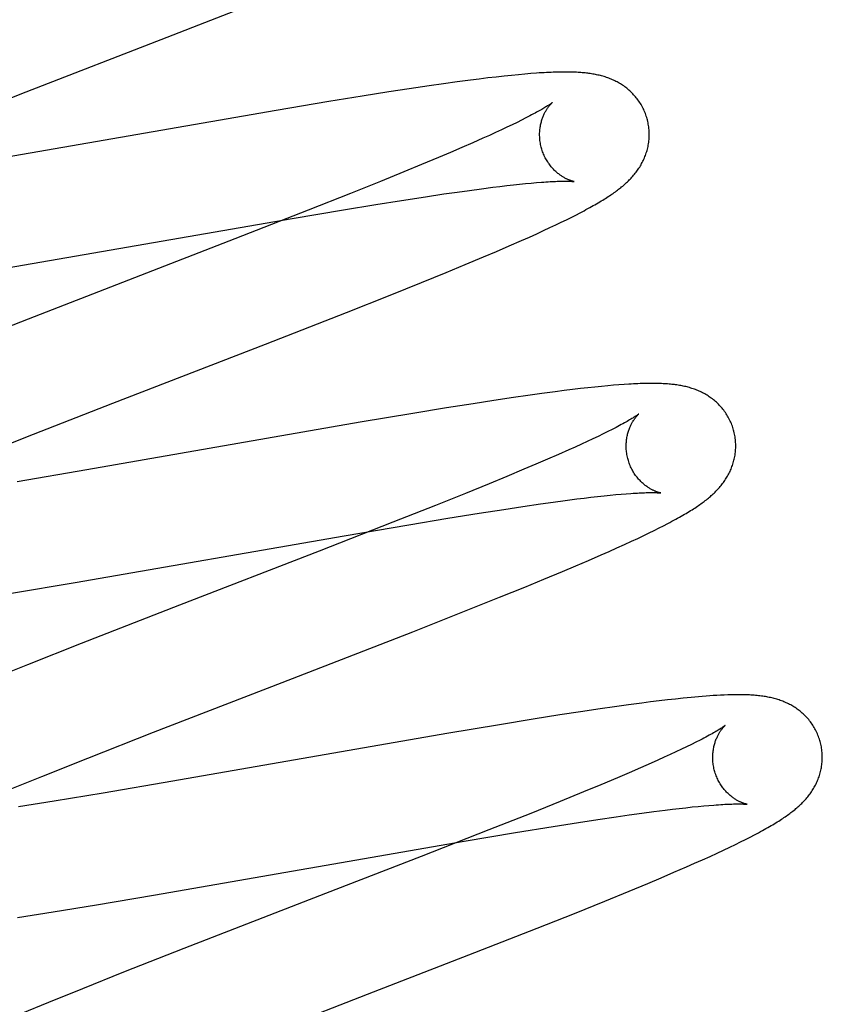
# Model space of a CAD drawing. Header units: inches. Extents: x 0 to 288, y 0 to 186.
# Tile 56 of 73: x 98.261 to 98.407, y 95.94 to 96.119. Entities that reach past the tile are written whole.
import ezdxf

# ---------------------------------------------------------------- set-up
doc = ezdxf.new("R2010")
doc.units = ezdxf.units.IN
doc.header["$LTSCALE"] = 15.847458
doc.header["$MEASUREMENT"] = 0
doc.linetypes.add('HIDDEN', pattern=[0.2, 0.1, -0.1])
doc.layers.add('DEFAULT_2', color=8, linetype='HIDDEN')

msp = doc.modelspace()

# ---------------------------------------------------------------- linework, layer by layer
at = {"layer": 'DEFAULT_2', "color": 8, "linetype": 'HIDDEN'}
for p, q in [((98.2878, 96.11627), (98.30377, 96.12249)), ((98.26211, 96.10633), (98.2878, 96.11627)), ((98.34629, 96.10884), (98.34474, 96.10865)), ((98.34781, 96.10901), (98.34629, 96.10884)), ((98.34928, 96.10918), (98.34781, 96.10901)), ((98.35065, 96.10932), (98.34928, 96.10918)), ((98.35191, 96.10944), (98.35065, 96.10932)), ((98.35308, 96.10955), (98.35191, 96.10944)), ((98.35416, 96.10964), (98.35308, 96.10955)), ((98.33559, 96.1074), (98.33199, 96.10686)), ((98.3382, 96.10777), (98.33559, 96.1074)), ((98.34073, 96.10812), (98.3382, 96.10777)), ((98.34317, 96.10845), (98.34073, 96.10812)), ((98.34474, 96.10865), (98.34317, 96.10845)), ((98.24767, 96.1007), (98.26211, 96.10633)), ((98.32337, 96.10552), (98.31728, 96.10452)), ((98.32824, 96.10629), (98.32337, 96.10552)), ((98.33199, 96.10686), (98.32824, 96.10629)), ((98.31728, 96.10452), (98.30767, 96.10291)), ((98.30767, 96.10291), (98.25654, 96.09402)), ((98.35326, 96.10155), (98.35248, 96.10116)), ((98.3498, 96.09985), (98.34879, 96.09938)), ((98.35075, 96.10031), (98.3498, 96.09985)), ((98.35164, 96.10074), (98.35075, 96.10031)), ((98.35248, 96.10116), (98.35164, 96.10074)), ((98.3466, 96.09837), (98.34542, 96.09784)), ((98.34772, 96.09889), (98.3466, 96.09837)), ((98.34879, 96.09938), (98.34772, 96.09889)), ((98.34158, 96.09616), (98.3395, 96.09526)), ((98.34356, 96.09702), (98.34158, 96.09616)), ((98.34542, 96.09784), (98.34356, 96.09702)), ((98.3395, 96.09526), (98.33731, 96.09433)), ((98.33423, 96.09305), (98.33098, 96.09171)), ((98.33731, 96.09433), (98.33423, 96.09305)), ((98.33098, 96.09171), (98.3267, 96.08996)), ((98.3267, 96.08996), (98.32126, 96.08778)), ((98.34722, 96.0889), (98.34852, 96.08906)), ((98.34852, 96.08906), (98.34978, 96.0892)), ((98.34978, 96.0892), (98.35097, 96.08934)), ((98.35097, 96.08934), (98.35211, 96.08946)), ((98.35211, 96.08946), (98.35319, 96.08957)), ((98.35319, 96.08957), (98.35422, 96.08967)), ((98.35422, 96.08967), (98.35519, 96.08975)), ((98.32126, 96.08778), (98.31355, 96.08473)), ((98.33055, 96.0865), (98.33497, 96.08718)), ((98.33497, 96.08718), (98.33831, 96.08768)), ((98.33831, 96.08768), (98.3407, 96.08803)), ((98.3407, 96.08803), (98.34299, 96.08834)), ((98.34299, 96.08834), (98.34516, 96.08863)), ((98.34516, 96.08863), (98.34722, 96.0889)), ((98.31999, 96.0848), (98.32589, 96.08576)), ((98.32589, 96.08576), (98.33055, 96.0865)), ((98.31355, 96.08473), (98.30013, 96.07948)), ((98.31063, 96.08322), (98.31999, 96.0848)), ((98.36152, 96.08342), (98.36235, 96.08384)), ((98.36235, 96.08384), (98.36313, 96.08424)), ((98.36313, 96.08424), (98.36387, 96.08463)), ((98.24925, 96.07258), (98.31063, 96.08322)), ((98.35765, 96.08155), (98.35872, 96.08206)), ((98.35872, 96.08206), (98.35972, 96.08254)), ((98.35972, 96.08254), (98.36065, 96.08299)), ((98.36065, 96.08299), (98.36152, 96.08342)), ((98.35389, 96.07983), (98.35525, 96.08044)), ((98.35525, 96.08044), (98.3565, 96.08102)), ((98.3565, 96.08102), (98.35765, 96.08155)), ((98.30013, 96.07948), (98.26242, 96.06487)), ((98.34791, 96.07721), (98.35021, 96.0782)), ((98.35021, 96.0782), (98.35244, 96.07918)), ((98.35244, 96.07918), (98.35389, 96.07983)), ((98.34551, 96.07619), (98.34791, 96.07721)), ((98.33873, 96.07337), (98.34219, 96.0748)), ((98.34219, 96.0748), (98.34551, 96.07619)), ((98.3342, 96.07153), (98.33873, 96.07337)), ((98.32852, 96.06925), (98.3342, 96.07153)), ((98.32055, 96.06609), (98.32852, 96.06925)), ((98.30574, 96.06031), (98.32055, 96.06609)), ((98.26242, 96.06487), (98.25028, 96.0601)), ((98.27787, 96.04953), (98.30574, 96.06031)), ((98.35615, 96.05128), (98.35362, 96.05093)), ((98.35862, 96.05161), (98.35615, 96.05128)), ((98.36022, 96.05182), (98.35862, 96.05161)), ((98.36176, 96.05201), (98.36022, 96.05182)), ((98.36321, 96.05218), (98.36176, 96.05201)), ((98.36458, 96.05233), (98.36321, 96.05218)), ((98.36586, 96.05247), (98.36458, 96.05233)), ((98.36706, 96.05259), (98.36586, 96.05247)), ((98.36818, 96.0527), (98.36706, 96.05259)), ((98.36923, 96.05279), (98.36818, 96.0527)), ((98.37023, 96.05287), (98.36923, 96.05279)), ((98.37116, 96.05293), (98.37023, 96.05287)), ((98.26344, 96.0439), (98.27787, 96.04953)), ((98.34739, 96.05001), (98.34363, 96.04943)), ((98.351, 96.05055), (98.34739, 96.05001)), ((98.35362, 96.05093), (98.351, 96.05055)), ((98.33265, 96.04766), (98.32304, 96.04605)), ((98.33876, 96.04866), (98.33265, 96.04766)), ((98.34363, 96.04943), (98.33876, 96.04866)), ((98.32304, 96.04605), (98.27314, 96.03736)), ((98.36819, 96.04433), (98.36734, 96.04391)), ((98.36897, 96.04472), (98.36819, 96.04433)), ((98.25376, 96.04007), (98.26344, 96.0439)), ((98.36446, 96.04253), (98.36338, 96.04204)), ((98.36548, 96.04301), (98.36446, 96.04253)), ((98.36644, 96.04347), (98.36548, 96.04301)), ((98.36734, 96.04391), (98.36644, 96.04347)), ((98.36107, 96.04099), (98.35919, 96.04016)), ((98.36225, 96.04152), (98.36107, 96.04099)), ((98.36338, 96.04204), (98.36225, 96.04152)), ((98.3572, 96.03929), (98.3551, 96.03839)), ((98.35919, 96.04016), (98.3572, 96.03929)), ((98.27314, 96.03736), (98.26041, 96.0352)), ((98.3529, 96.03746), (98.3498, 96.03616)), ((98.3551, 96.03839), (98.3529, 96.03746)), ((98.3498, 96.03616), (98.34653, 96.03482)), ((98.34653, 96.03482), (98.34222, 96.03306)), ((98.34222, 96.03306), (98.33675, 96.03087)), ((98.35823, 96.03148), (98.36044, 96.03178)), ((98.36044, 96.03178), (98.36253, 96.03205)), ((98.36253, 96.03205), (98.36386, 96.03221)), ((98.36386, 96.03221), (98.36513, 96.03236)), ((98.36513, 96.03236), (98.36635, 96.0325)), ((98.36635, 96.0325), (98.36751, 96.03263)), ((98.36751, 96.03263), (98.36862, 96.03274)), ((98.36862, 96.03274), (98.36966, 96.03284)), ((98.36966, 96.03284), (98.37065, 96.03293)), ((98.37065, 96.03293), (98.37157, 96.03301)), ((98.33675, 96.03087), (98.329, 96.0278)), ((98.34473, 96.02946), (98.34924, 96.03016)), ((98.34924, 96.03016), (98.35267, 96.03068)), ((98.35267, 96.03068), (98.35592, 96.03115)), ((98.35592, 96.03115), (98.35823, 96.03148)), ((98.33192, 96.02736), (98.33899, 96.02854)), ((98.33899, 96.02854), (98.34473, 96.02946)), ((98.329, 96.0278), (98.31553, 96.02254)), ((98.32009, 96.02535), (98.33192, 96.02736)), ((98.37576, 96.02587), (98.37669, 96.02632)), ((98.37669, 96.02632), (98.37757, 96.02676)), ((98.37757, 96.02676), (98.37839, 96.02718)), ((98.37839, 96.02718), (98.37917, 96.02758)), ((98.271, 96.0168), (98.32009, 96.02535)), ((98.37125, 96.02375), (98.37252, 96.02433)), ((98.37252, 96.02433), (98.37368, 96.02487)), ((98.37368, 96.02487), (98.37476, 96.02538)), ((98.37476, 96.02538), (98.37576, 96.02587)), ((98.31553, 96.02254), (98.29007, 96.01269)), ((98.36844, 96.02248), (98.36988, 96.02313)), ((98.36988, 96.02313), (98.37125, 96.02375)), ((98.36237, 96.01985), (98.36471, 96.02085)), ((98.36471, 96.02085), (98.36697, 96.02184)), ((98.36697, 96.02184), (98.36844, 96.02248)), ((98.35993, 96.01882), (98.36237, 96.01985)), ((98.35304, 96.01598), (98.35655, 96.01742)), ((98.35655, 96.01742), (98.35993, 96.01882)), ((98.25939, 96.01485), (98.271, 96.0168)), ((98.34847, 96.01412), (98.35304, 96.01598)), ((98.34175, 96.01144), (98.34847, 96.01412)), ((98.29007, 96.01269), (98.27214, 96.0057)), ((98.33263, 96.00784), (98.34175, 96.01144)), ((98.27214, 96.0057), (98.2623, 96.00181)), ((98.2623, 96.00181), (98.25487, 95.99884)), ((98.38198, 95.99571), (98.38055, 95.99556)), ((98.38339, 95.99585), (98.38198, 95.99571)), ((98.36944, 95.99414), (98.36682, 95.99377)), ((98.37197, 95.99449), (98.36944, 95.99414)), ((98.37442, 95.99482), (98.37197, 95.99449)), ((98.37601, 95.99503), (98.37442, 95.99482)), ((98.37756, 95.99522), (98.37601, 95.99503)), ((98.37907, 95.99539), (98.37756, 95.99522)), ((98.38055, 95.99556), (98.37907, 95.99539)), ((98.35944, 95.99265), (98.35456, 95.99187)), ((98.3632, 95.99323), (98.35944, 95.99265)), ((98.36682, 95.99377), (98.3632, 95.99323)), ((98.34845, 95.99087), (98.33883, 95.98925)), ((98.35456, 95.99187), (98.34845, 95.99087)), ((98.27333, 95.98478), (98.28532, 95.98949)), ((98.33883, 95.98925), (98.28887, 95.98056)), ((98.38258, 95.98685), (98.38164, 95.9864)), ((98.38347, 95.98728), (98.38258, 95.98685)), ((98.38429, 95.98769), (98.38347, 95.98728)), ((98.38505, 95.98808), (98.38429, 95.98769)), ((98.37847, 95.98493), (98.37731, 95.9844)), ((98.37959, 95.98543), (98.37847, 95.98493)), ((98.38064, 95.98593), (98.37959, 95.98543)), ((98.38164, 95.9864), (98.38064, 95.98593)), ((98.26494, 95.98144), (98.27333, 95.98478)), ((98.37416, 95.98301), (98.37212, 95.98213)), ((98.37609, 95.98386), (98.37416, 95.98301)), ((98.37731, 95.9844), (98.37609, 95.98386)), ((98.25888, 95.97899), (98.26494, 95.98144)), ((98.36998, 95.98121), (98.36695, 95.97994)), ((98.37212, 95.98213), (98.36998, 95.98121)), ((98.28887, 95.98056), (98.27614, 95.9784)), ((98.36695, 95.97994), (98.36375, 95.97861)), ((98.27614, 95.9784), (98.26718, 95.97692)), ((98.36375, 95.97861), (98.35952, 95.97688)), ((98.26718, 95.97692), (98.26069, 95.97587)), ((98.35952, 95.97688), (98.35413, 95.97471)), ((98.38244, 95.97574), (98.38358, 95.97587)), ((98.38358, 95.97587), (98.38467, 95.97598)), ((98.38467, 95.97598), (98.3857, 95.97607)), ((98.3857, 95.97607), (98.38666, 95.97616)), ((98.39328, 95.97639), (98.39364, 95.97636)), ((98.35413, 95.97471), (98.34648, 95.97168)), ((98.36639, 95.97358), (98.36974, 95.97408)), ((98.36974, 95.97408), (98.37213, 95.97442)), ((98.37213, 95.97442), (98.37442, 95.97474)), ((98.37442, 95.97474), (98.3766, 95.97503)), ((98.3766, 95.97503), (98.37867, 95.9753)), ((98.37867, 95.9753), (98.37998, 95.97546)), ((98.37998, 95.97546), (98.38124, 95.97561)), ((98.38124, 95.97561), (98.38244, 95.97574)), ((98.35139, 95.97119), (98.35824, 95.9723)), ((98.35824, 95.9723), (98.36287, 95.97304)), ((98.36287, 95.97304), (98.36639, 95.97358)), ((98.34648, 95.97168), (98.33418, 95.96686)), ((98.34202, 95.96961), (98.35139, 95.97119)), ((98.39416, 95.97038), (98.39495, 95.97079)), ((98.28532, 95.95976), (98.34202, 95.96961)), ((98.39045, 95.96855), (98.39148, 95.96904)), ((98.39148, 95.96904), (98.39244, 95.96951)), ((98.39244, 95.96951), (98.39333, 95.96995)), ((98.39333, 95.96995), (98.39416, 95.97038)), ((98.38548, 95.96625), (98.38686, 95.96687)), ((98.38686, 95.96687), (98.38815, 95.96746)), ((98.38815, 95.96746), (98.38934, 95.96802)), ((98.38934, 95.96802), (98.39045, 95.96855)), ((98.38255, 95.96495), (98.38404, 95.96561)), ((98.38404, 95.96561), (98.38548, 95.96625)), ((98.37791, 95.96295), (98.38026, 95.96396)), ((98.38026, 95.96396), (98.38255, 95.96495)), ((98.37211, 95.96053), (98.37548, 95.96193)), ((98.37548, 95.96193), (98.37791, 95.96295)), ((98.27491, 95.95801), (98.28532, 95.95976)), ((98.36769, 95.95872), (98.37211, 95.96053)), ((98.26703, 95.95673), (98.27491, 95.95801)), ((98.36213, 95.95647), (98.36769, 95.95872)), ((98.26047, 95.95569), (98.26703, 95.95673)), ((98.3553, 95.95376), (98.36213, 95.95647)), ((98.34397, 95.94932), (98.3553, 95.95376)), ((98.29086, 95.95006), (98.27984, 95.94572)), ((98.27984, 95.94572), (98.27235, 95.94273)), ((98.27235, 95.94273), (98.26613, 95.94021)), ((98.26613, 95.94021), (98.2611, 95.93815))]:
    msp.add_line(p, q, dxfattribs=at)
for points in [[(98.37537, 96.1014), (98.37531, 96.10161), (98.37523, 96.10186), (98.37515, 96.1021), (98.37506, 96.10235), (98.37496, 96.10259), (98.37486, 96.10283), (98.37475, 96.10306), (98.37464, 96.1033), (98.37452, 96.10353), (98.3744, 96.10375), (98.37427, 96.10398), (98.37414, 96.10419), (98.374, 96.10441), (98.37386, 96.10462), (98.37371, 96.10483), (98.37356, 96.10503), (98.3734, 96.10523), (98.37324, 96.10542), (98.37308, 96.10561), (98.37291, 96.10579), (98.37275, 96.10597), (98.37257, 96.10615), (98.3724, 96.10632), (98.37222, 96.10648), (98.37204, 96.10664), (98.37186, 96.1068), (98.37167, 96.10695), (98.37148, 96.1071), (98.37129, 96.10724), (98.3711, 96.10738), (98.3709, 96.10751), (98.37071, 96.10764), (98.37051, 96.10776), (98.3703, 96.10789), (98.3701, 96.108), (98.36989, 96.10812), (98.36968, 96.10822), (98.36947, 96.10833), (98.36926, 96.10843), (98.36905, 96.10852), (98.36884, 96.10861), (98.36863, 96.1087), (98.36841, 96.10879), (98.36819, 96.10887), (98.36797, 96.10894), (98.36775, 96.10902), (98.36752, 96.10909), (98.3673, 96.10915), (98.36707, 96.10922), (98.36685, 96.10928), (98.36662, 96.10933), (98.36639, 96.10938), (98.36616, 96.10943), (98.36594, 96.10948), (98.3657, 96.10952), (98.36547, 96.10956), (98.36524, 96.1096), (98.36501, 96.10964), (98.36477, 96.10967), (98.36453, 96.1097), (98.36429, 96.10973), (98.36405, 96.10976), (98.3638, 96.10978), (98.36355, 96.1098), (98.3633, 96.10983), (98.36304, 96.10984), (98.36277, 96.10986), (98.3625, 96.10987), (98.36222, 96.10989), (98.36194, 96.1099), (98.36164, 96.10991), (98.36134, 96.10991), (98.36104, 96.10992), (98.36072, 96.10992), (98.36039, 96.10992), (98.36006, 96.10992), (98.35972, 96.10992), (98.35936, 96.10991), (98.359, 96.1099), (98.35862, 96.10989), (98.35824, 96.10988), (98.35784, 96.10986), (98.35743, 96.10985), (98.35701, 96.10983), (98.35657, 96.1098), (98.35612, 96.10977), (98.35566, 96.10975), (98.35518, 96.10971), (98.35416, 96.10964)], [(98.35805, 96.10434), (98.35805, 96.10433), (98.35803, 96.10432), (98.35801, 96.1043), (98.35798, 96.10428), (98.35795, 96.10425), (98.3579, 96.10422), (98.35785, 96.10418), (98.35778, 96.10413), (98.35771, 96.10408), (98.35763, 96.10402), (98.35753, 96.10396), (98.35742, 96.10389), (98.35731, 96.10381), (98.35718, 96.10373), (98.35704, 96.10364), (98.35688, 96.10355), (98.35672, 96.10345), (98.35654, 96.10334), (98.35635, 96.10323), (98.35615, 96.10311), (98.35593, 96.10299), (98.3557, 96.10286), (98.35546, 96.10272), (98.3552, 96.10258), (98.35492, 96.10242), (98.35463, 96.10227), (98.35431, 96.1021), (98.35398, 96.10192), (98.35363, 96.10174), (98.35326, 96.10155)], [(98.3561, 96.09604), (98.35605, 96.09624), (98.35599, 96.09647), (98.35594, 96.0967), (98.3559, 96.09694), (98.35586, 96.09717), (98.35583, 96.09741), (98.35581, 96.09764), (98.35579, 96.09787), (98.35578, 96.0981), (98.35577, 96.09833), (98.35577, 96.09856), (98.35577, 96.09879), (98.35578, 96.09901), (98.3558, 96.09923), (98.35582, 96.09944), (98.35584, 96.09966), (98.35587, 96.09987), (98.35591, 96.10007), (98.35594, 96.10027), (98.35598, 96.10047), (98.35603, 96.10066), (98.35608, 96.10084), (98.35613, 96.10102), (98.35618, 96.1012), (98.35624, 96.10137), (98.35629, 96.10153), (98.35635, 96.10169), (98.35642, 96.10184), (98.35648, 96.10199), (98.35654, 96.10214), (98.35661, 96.10228), (98.35667, 96.10241), (98.35674, 96.10254), (98.3568, 96.10267), (98.35687, 96.10279), (98.35694, 96.1029), (98.357, 96.10301), (98.35707, 96.10312), (98.35713, 96.10322), (98.3572, 96.10332), (98.35726, 96.10341), (98.35732, 96.1035), (98.35739, 96.10358), (98.35745, 96.10366), (98.35751, 96.10374), (98.35756, 96.10381), (98.35762, 96.10388), (98.35767, 96.10394), (98.35772, 96.104), (98.35777, 96.10406), (98.35782, 96.10411), (98.35786, 96.10415), (98.3579, 96.10419), (98.35794, 96.10423), (98.35797, 96.10426), (98.35799, 96.10428), (98.35802, 96.1043), (98.35803, 96.10432), (98.35805, 96.10433), (98.35805, 96.10433)], [(98.36387, 96.08463), (98.36422, 96.08482), (98.36457, 96.08501), (98.36491, 96.08519), (98.36523, 96.08538), (98.36555, 96.08555), (98.36586, 96.08573), (98.36616, 96.0859), (98.36645, 96.08607), (98.36673, 96.08624), (98.36701, 96.0864), (98.36728, 96.08656), (98.36753, 96.08672), (98.36779, 96.08688), (98.36803, 96.08704), (98.36827, 96.08719), (98.3685, 96.08735), (98.36873, 96.0875), (98.36895, 96.08765), (98.36916, 96.08779), (98.36937, 96.08794), (98.36958, 96.08809), (98.36978, 96.08824), (98.36998, 96.08838), (98.37017, 96.08853), (98.37036, 96.08868), (98.37055, 96.08883), (98.37073, 96.08898), (98.37092, 96.08913), (98.3711, 96.08928), (98.37127, 96.08943), (98.37145, 96.08959), (98.37162, 96.08975), (98.37179, 96.08991), (98.37196, 96.09007), (98.37213, 96.09024), (98.37229, 96.09041), (98.37245, 96.09058), (98.37261, 96.09075), (98.37277, 96.09093), (98.37292, 96.0911), (98.37307, 96.09128), (98.37321, 96.09147), (98.37336, 96.09165), (98.3735, 96.09184), (98.37363, 96.09202), (98.37376, 96.09221), (98.37389, 96.09241), (98.37402, 96.0926), (98.37414, 96.0928), (98.37426, 96.09301), (98.37437, 96.09321), (98.37449, 96.09342), (98.37459, 96.09364), (98.3747, 96.09385), (98.3748, 96.09406), (98.37489, 96.09428), (98.37498, 96.0945), (98.37507, 96.09472), (98.37515, 96.09495), (98.37522, 96.09518), (98.3753, 96.09541), (98.37536, 96.09564), (98.37543, 96.09588), (98.37548, 96.09612), (98.37554, 96.09636), (98.37558, 96.0966), (98.37563, 96.09685), (98.37566, 96.0971), (98.37569, 96.09735), (98.37572, 96.0976), (98.37574, 96.09785), (98.37575, 96.09811), (98.37576, 96.09836), (98.37576, 96.09862), (98.37575, 96.09888), (98.37574, 96.09913), (98.37573, 96.09939), (98.3757, 96.09965), (98.37567, 96.09991), (98.37564, 96.10017), (98.37559, 96.10042), (98.37554, 96.10068), (98.37549, 96.10093), (98.37543, 96.10119), (98.37537, 96.1014)], [(98.36205, 96.08994), (98.36205, 96.08994), (98.36205, 96.08994), (98.36203, 96.08994), (98.36201, 96.08995), (98.36198, 96.08995), (98.36194, 96.08996), (98.3619, 96.08997), (98.36185, 96.08999), (98.3618, 96.09), (98.36174, 96.09002), (98.36167, 96.09004), (98.3616, 96.09006), (98.36153, 96.09008), (98.36145, 96.09011), (98.36137, 96.09014), (98.36128, 96.09017), (98.36119, 96.0902), (98.3611, 96.09024), (98.361, 96.09028), (98.3609, 96.09032), (98.3608, 96.09037), (98.36069, 96.09042), (98.36058, 96.09047), (98.36047, 96.09053), (98.36036, 96.09059), (98.36024, 96.09066), (98.36012, 96.09073), (98.36, 96.0908), (98.35988, 96.09087), (98.35975, 96.09096), (98.35963, 96.09104), (98.3595, 96.09113), (98.35937, 96.09123), (98.35924, 96.09133), (98.3591, 96.09143), (98.35897, 96.09155), (98.35883, 96.09166), (98.3587, 96.09178), (98.35856, 96.09191), (98.35842, 96.09205), (98.35829, 96.09219), (98.35815, 96.09233), (98.35801, 96.09249), (98.35788, 96.09264), (98.35775, 96.09281), (98.35762, 96.09298), (98.35749, 96.09315), (98.35736, 96.09333), (98.35724, 96.09352), (98.35712, 96.09371), (98.357, 96.0939), (98.35689, 96.0941), (98.35678, 96.0943), (98.35668, 96.09451), (98.35658, 96.09473), (98.35648, 96.09494), (98.35639, 96.09516), (98.35631, 96.09539), (98.35623, 96.09561), (98.35616, 96.09584), (98.3561, 96.09604)], [(98.35519, 96.08975), (98.35609, 96.08982), (98.35651, 96.08985), (98.35692, 96.08988), (98.35731, 96.0899), (98.35767, 96.08993), (98.35802, 96.08994), (98.35835, 96.08996), (98.35867, 96.08997), (98.35897, 96.08999), (98.35925, 96.08999), (98.35951, 96.09), (98.35977, 96.09001), (98.36, 96.09001), (98.36023, 96.09001), (98.36043, 96.09001), (98.36063, 96.09001), (98.36081, 96.09001), (98.36098, 96.09001), (98.36113, 96.09), (98.36127, 96.09), (98.3614, 96.08999), (98.36152, 96.08999), (98.36162, 96.08998), (98.36171, 96.08997), (98.36179, 96.08997), (98.36186, 96.08996), (98.36192, 96.08996), (98.36196, 96.08995), (98.362, 96.08995), (98.36203, 96.08994), (98.36204, 96.08994), (98.36205, 96.08994)], [(98.39116, 96.04461), (98.3911, 96.04482), (98.39102, 96.04507), (98.39094, 96.04531), (98.39085, 96.04556), (98.39075, 96.0458), (98.39065, 96.04603), (98.39055, 96.04627), (98.39043, 96.0465), (98.39031, 96.04673), (98.39019, 96.04696), (98.39006, 96.04718), (98.38993, 96.0474), (98.38979, 96.04761), (98.38965, 96.04783), (98.3895, 96.04803), (98.38935, 96.04823), (98.3892, 96.04843), (98.38904, 96.04862), (98.38888, 96.04881), (98.38871, 96.049), (98.38854, 96.04918), (98.38837, 96.04935), (98.38819, 96.04952), (98.38802, 96.04969), (98.38784, 96.04985), (98.38765, 96.05), (98.38747, 96.05015), (98.38728, 96.0503), (98.38709, 96.05044), (98.3869, 96.05058), (98.38671, 96.05071), (98.38651, 96.05084), (98.38631, 96.05097), (98.3861, 96.05109), (98.3859, 96.05121), (98.38569, 96.05132), (98.38549, 96.05143), (98.38528, 96.05153), (98.38507, 96.05163), (98.38486, 96.05173), (98.38464, 96.05182), (98.38443, 96.0519), (98.38421, 96.05199), (98.384, 96.05207), (98.38378, 96.05215), (98.38355, 96.05222), (98.38333, 96.05229), (98.38311, 96.05236), (98.38288, 96.05242), (98.38266, 96.05248), (98.38243, 96.05254), (98.3822, 96.05259), (98.38197, 96.05264), (98.38175, 96.05269), (98.38152, 96.05273), (98.38128, 96.05277), (98.38105, 96.05281), (98.38082, 96.05284), (98.38058, 96.05288), (98.38035, 96.05291), (98.38011, 96.05294), (98.37986, 96.05296), (98.37962, 96.05299), (98.37937, 96.05301), (98.37911, 96.05303), (98.37885, 96.05305), (98.37859, 96.05307), (98.37831, 96.05308), (98.37803, 96.0531), (98.37775, 96.05311), (98.37745, 96.05312), (98.37715, 96.05312), (98.37684, 96.05313), (98.37653, 96.05313), (98.3762, 96.05313), (98.37587, 96.05313), (98.37553, 96.05313), (98.37518, 96.05312), (98.37482, 96.05311), (98.37446, 96.0531), (98.37408, 96.05309), (98.37369, 96.05308), (98.3733, 96.05306), (98.37289, 96.05304), (98.37247, 96.05302), (98.37205, 96.05299), (98.37116, 96.05293)], [(98.37384, 96.04754), (98.37384, 96.04754), (98.37382, 96.04753), (98.3738, 96.04751), (98.37377, 96.04749), (98.37373, 96.04746), (98.37368, 96.04742), (98.37362, 96.04738), (98.37355, 96.04733), (98.37347, 96.04727), (98.37338, 96.04721), (98.37328, 96.04714), (98.37317, 96.04707), (98.37304, 96.04699), (98.3729, 96.0469), (98.37274, 96.0468), (98.37257, 96.0467), (98.37239, 96.04658), (98.37219, 96.04646), (98.37197, 96.04634), (98.37174, 96.04621), (98.3715, 96.04607), (98.37124, 96.04592), (98.37096, 96.04577), (98.37067, 96.04561), (98.37036, 96.04544), (98.37004, 96.04527), (98.3697, 96.04509), (98.36934, 96.04491), (98.36897, 96.04472)], [(98.37189, 96.03925), (98.37184, 96.03945), (98.37178, 96.03968), (98.37173, 96.03992), (98.37169, 96.04015), (98.37165, 96.04039), (98.37162, 96.04062), (98.3716, 96.04085), (98.37158, 96.04109), (98.37157, 96.04132), (98.37156, 96.04155), (98.37156, 96.04178), (98.37156, 96.042), (98.37157, 96.04222), (98.37159, 96.04244), (98.37161, 96.04266), (98.37163, 96.04287), (98.37166, 96.04308), (98.3717, 96.04329), (98.37174, 96.04349), (98.37178, 96.04368), (98.37182, 96.04387), (98.37187, 96.04406), (98.37192, 96.04424), (98.37198, 96.04442), (98.37203, 96.04459), (98.37209, 96.04475), (98.37215, 96.04491), (98.37221, 96.04506), (98.37227, 96.04521), (98.37234, 96.04536), (98.3724, 96.0455), (98.37247, 96.04563), (98.37253, 96.04576), (98.3726, 96.04588), (98.37266, 96.046), (98.37273, 96.04612), (98.3728, 96.04623), (98.37286, 96.04634), (98.37293, 96.04644), (98.37299, 96.04653), (98.37306, 96.04663), (98.37312, 96.04672), (98.37318, 96.0468), (98.37324, 96.04688), (98.3733, 96.04696), (98.37336, 96.04703), (98.37342, 96.0471), (98.37347, 96.04716), (98.37352, 96.04722), (98.37357, 96.04727), (98.37361, 96.04732), (98.37366, 96.04736), (98.3737, 96.0474), (98.37373, 96.04744), (98.37376, 96.04747), (98.37379, 96.04749), (98.37381, 96.04751), (98.37383, 96.04753), (98.37384, 96.04754), (98.37384, 96.04754)], [(98.37917, 96.02758), (98.37955, 96.02778), (98.37991, 96.02798), (98.38026, 96.02817), (98.38061, 96.02835), (98.38094, 96.02854), (98.38127, 96.02872), (98.38159, 96.0289), (98.38189, 96.02908), (98.38219, 96.02925), (98.38249, 96.02942), (98.38277, 96.02959), (98.38304, 96.02976), (98.38331, 96.02992), (98.38357, 96.03009), (98.38382, 96.03025), (98.38407, 96.0304), (98.3843, 96.03056), (98.38454, 96.03072), (98.38476, 96.03087), (98.38498, 96.03102), (98.38519, 96.03117), (98.3854, 96.03132), (98.3856, 96.03147), (98.3858, 96.03161), (98.38599, 96.03176), (98.38618, 96.03191), (98.38637, 96.03206), (98.38655, 96.03221), (98.38674, 96.03236), (98.38692, 96.03251), (98.38709, 96.03267), (98.38727, 96.03282), (98.38744, 96.03298), (98.38761, 96.03314), (98.38778, 96.03331), (98.38794, 96.03347), (98.3881, 96.03364), (98.38826, 96.03381), (98.38842, 96.03398), (98.38858, 96.03416), (98.38873, 96.03433), (98.38888, 96.03451), (98.38902, 96.0347), (98.38916, 96.03488), (98.3893, 96.03507), (98.38944, 96.03525), (98.38957, 96.03544), (98.3897, 96.03564), (98.38982, 96.03583), (98.38994, 96.03603), (98.39006, 96.03624), (98.39018, 96.03644), (98.39029, 96.03665), (98.39039, 96.03686), (98.3905, 96.03708), (98.39059, 96.03729), (98.39069, 96.03751), (98.39078, 96.03773), (98.39086, 96.03795), (98.39094, 96.03817), (98.39102, 96.0384), (98.39109, 96.03863), (98.39116, 96.03887), (98.39122, 96.0391), (98.39128, 96.03934), (98.39133, 96.03958), (98.39138, 96.03982), (98.39142, 96.04007), (98.39145, 96.04032), (98.39149, 96.04057), (98.39151, 96.04082), (98.39153, 96.04107), (98.39154, 96.04132), (98.39155, 96.04158), (98.39155, 96.04184), (98.39155, 96.04209), (98.39153, 96.04235), (98.39152, 96.04261), (98.39149, 96.04286), (98.39146, 96.04312), (98.39143, 96.04338), (98.39138, 96.04363), (98.39133, 96.04389), (98.39128, 96.04414), (98.39122, 96.0444), (98.39116, 96.04461)], [(98.37784, 96.03315), (98.37785, 96.03315), (98.37784, 96.03315), (98.37782, 96.03315), (98.3778, 96.03316), (98.37777, 96.03316), (98.37774, 96.03317), (98.37769, 96.03318), (98.37765, 96.03319), (98.37759, 96.03321), (98.37753, 96.03322), (98.37747, 96.03324), (98.3774, 96.03326), (98.37733, 96.03329), (98.37725, 96.03331), (98.37716, 96.03334), (98.37708, 96.03337), (98.37699, 96.03341), (98.37689, 96.03345), (98.3768, 96.03349), (98.3767, 96.03353), (98.3766, 96.03358), (98.37649, 96.03363), (98.37638, 96.03368), (98.37627, 96.03374), (98.37616, 96.0338), (98.37604, 96.03386), (98.37592, 96.03393), (98.3758, 96.034), (98.37568, 96.03408), (98.37555, 96.03416), (98.37543, 96.03425), (98.3753, 96.03434), (98.37516, 96.03443), (98.37503, 96.03453), (98.3749, 96.03464), (98.37477, 96.03475), (98.37463, 96.03487), (98.37449, 96.03499), (98.37436, 96.03512), (98.37422, 96.03525), (98.37408, 96.03539), (98.37395, 96.03554), (98.37381, 96.03569), (98.37368, 96.03585), (98.37354, 96.03601), (98.37341, 96.03618), (98.37328, 96.03635), (98.37316, 96.03653), (98.37303, 96.03672), (98.37291, 96.03691), (98.37279, 96.03711), (98.37268, 96.03731), (98.37257, 96.03751), (98.37247, 96.03772), (98.37237, 96.03793), (98.37228, 96.03815), (98.37219, 96.03837), (98.3721, 96.03859), (98.37202, 96.03882), (98.37195, 96.03905), (98.37189, 96.03925)], [(98.37157, 96.03301), (98.37243, 96.03307), (98.37284, 96.0331), (98.37322, 96.03312), (98.3736, 96.03314), (98.37395, 96.03316), (98.37429, 96.03318), (98.37462, 96.03319), (98.37492, 96.0332), (98.37521, 96.03321), (98.37549, 96.03322), (98.37575, 96.03322), (98.37599, 96.03322), (98.37621, 96.03322), (98.37642, 96.03322), (98.37661, 96.03322), (98.37678, 96.03322), (98.37693, 96.03321), (98.37708, 96.03321), (98.3772, 96.0332), (98.37732, 96.0332), (98.37742, 96.03319), (98.37751, 96.03318), (98.37758, 96.03318), (98.37765, 96.03317), (98.37771, 96.03317), (98.37775, 96.03316), (98.37779, 96.03316), (98.37782, 96.03315), (98.37784, 96.03315), (98.37784, 96.03315)], [(98.28532, 95.98949), (98.30878, 95.99859), (98.33263, 96.00784)], [(98.39403, 95.9963), (98.39337, 95.99632), (98.39271, 95.99634), (98.39205, 95.99634), (98.39139, 95.99634), (98.39074, 95.99632), (98.39008, 95.99631), (98.38943, 95.99628), (98.38877, 95.99625), (98.38811, 95.99622), (98.38745, 95.99618), (98.38679, 95.99613), (98.38612, 95.99608), (98.38545, 95.99603), (98.38477, 95.99597), (98.38339, 95.99585)], [(98.40695, 95.98781), (98.40689, 95.98802), (98.40682, 95.98827), (98.40673, 95.98851), (98.40664, 95.98875), (98.40655, 95.98899), (98.40645, 95.98923), (98.40634, 95.98946), (98.40623, 95.98969), (98.40612, 95.98992), (98.406, 95.99014), (98.40587, 95.99036), (98.40574, 95.99058), (98.4056, 95.99079), (98.40546, 95.991), (98.40532, 95.99121), (98.40517, 95.99141), (98.40502, 95.9916), (98.40486, 95.9918), (98.4047, 95.99198), (98.40454, 95.99217), (98.40437, 95.99234), (98.4042, 95.99252), (98.40403, 95.99269), (98.40386, 95.99285), (98.40368, 95.99301), (98.4035, 95.99317), (98.40332, 95.99332), (98.40313, 95.99346), (98.40295, 95.9936), (98.40276, 95.99374), (98.40256, 95.99387), (98.40237, 95.994), (98.40217, 95.99413), (98.40197, 95.99425), (98.40177, 95.99437), (98.40157, 95.99448), (98.40136, 95.99459), (98.40116, 95.9947), (98.40095, 95.9948), (98.40074, 95.99489), (98.40053, 95.99498), (98.40032, 95.99507), (98.40011, 95.99516), (98.39989, 95.99524), (98.39968, 95.99532), (98.39946, 95.99539), (98.39924, 95.99546), (98.39902, 95.99553), (98.3988, 95.99559), (98.39857, 95.99566), (98.39835, 95.99571), (98.39812, 95.99577), (98.39789, 95.99582), (98.39766, 95.99587), (98.39743, 95.99592), (98.39719, 95.99596), (98.39695, 95.996), (98.39671, 95.99604), (98.39647, 95.99607), (98.39622, 95.99611), (98.39596, 95.99614), (98.39571, 95.99617), (98.39544, 95.99619), (98.39517, 95.99622), (98.3949, 95.99624), (98.39461, 95.99626), (98.39432, 95.99628), (98.39403, 95.9963)], [(98.38963, 95.99075), (98.38962, 95.99075), (98.38961, 95.99073), (98.38958, 95.99071), (98.38955, 95.99069), (98.38951, 95.99066), (98.38946, 95.99062), (98.3894, 95.99058), (98.38933, 95.99053), (98.38925, 95.99047), (98.38916, 95.99041), (98.38905, 95.99034), (98.38893, 95.99026), (98.3888, 95.99018), (98.38866, 95.99009), (98.3885, 95.98999), (98.38833, 95.98988), (98.38814, 95.98977), (98.38793, 95.98965), (98.38771, 95.98952), (98.38748, 95.98938), (98.38723, 95.98924), (98.38697, 95.9891), (98.38669, 95.98894), (98.38639, 95.98878), (98.38608, 95.98861), (98.38575, 95.98844), (98.38541, 95.98826), (98.38505, 95.98808)], [(98.38768, 95.98246), (98.38763, 95.98266), (98.38757, 95.98289), (98.38752, 95.98313), (98.38748, 95.98336), (98.38744, 95.9836), (98.38741, 95.98383), (98.38739, 95.98406), (98.38737, 95.9843), (98.38736, 95.98453), (98.38735, 95.98476), (98.38735, 95.98499), (98.38735, 95.98521), (98.38736, 95.98544), (98.38738, 95.98566), (98.3874, 95.98587), (98.38743, 95.98609), (98.38746, 95.9863), (98.38749, 95.9865), (98.38753, 95.9867), (98.38757, 95.9869), (98.38762, 95.98709), (98.38766, 95.98728), (98.38771, 95.98746), (98.38777, 95.98763), (98.38782, 95.9878), (98.38788, 95.98796), (98.38794, 95.98812), (98.388, 95.98828), (98.38807, 95.98843), (98.38813, 95.98857), (98.3882, 95.98871), (98.38826, 95.98885), (98.38833, 95.98898), (98.38839, 95.9891), (98.38846, 95.98922), (98.38853, 95.98933), (98.38859, 95.98945), (98.38866, 95.98955), (98.38872, 95.98965), (98.38879, 95.98975), (98.38885, 95.98984), (98.38891, 95.98993), (98.38898, 95.99002), (98.38904, 95.9901), (98.3891, 95.99017), (98.38915, 95.99024), (98.38921, 95.99031), (98.38926, 95.99037), (98.38932, 95.99043), (98.38936, 95.99048), (98.38941, 95.99053), (98.38945, 95.99058), (98.38949, 95.99062), (98.38952, 95.99065), (98.38956, 95.99068), (98.38958, 95.99071), (98.3896, 95.99073), (98.38962, 95.99074), (98.38963, 95.99075), (98.38963, 95.99075)], [(98.39495, 95.97079), (98.39533, 95.97098), (98.39569, 95.97118), (98.39605, 95.97137), (98.3964, 95.97156), (98.39673, 95.97175), (98.39706, 95.97193), (98.39738, 95.97211), (98.39769, 95.97229), (98.39799, 95.97247), (98.39829, 95.97264), (98.39857, 95.97281), (98.39885, 95.97298), (98.39912, 95.97314), (98.39938, 95.97331), (98.39963, 95.97347), (98.39988, 95.97363), (98.40011, 95.97378), (98.40035, 95.97394), (98.40057, 95.97409), (98.40079, 95.97424), (98.401, 95.97439), (98.40121, 95.97454), (98.40141, 95.97469), (98.40161, 95.97484), (98.4018, 95.97499), (98.40199, 95.97513), (98.40218, 95.97528), (98.40236, 95.97543), (98.40254, 95.97558), (98.40272, 95.97574), (98.4029, 95.97589), (98.40307, 95.97605), (98.40324, 95.9762), (98.40341, 95.97637), (98.40358, 95.97653), (98.40374, 95.97669), (98.40391, 95.97686), (98.40407, 95.97703), (98.40422, 95.9772), (98.40438, 95.97738), (98.40453, 95.97756), (98.40468, 95.97774), (98.40482, 95.97792), (98.40496, 95.9781), (98.4051, 95.97829), (98.40524, 95.97847), (98.40537, 95.97866), (98.40549, 95.97886), (98.40562, 95.97905), (98.40574, 95.97925), (98.40586, 95.97946), (98.40597, 95.97966), (98.40608, 95.97987), (98.40619, 95.98008), (98.40629, 95.9803), (98.40639, 95.98051), (98.40648, 95.98073), (98.40657, 95.98095), (98.40666, 95.98117), (98.40674, 95.98139), (98.40681, 95.98162), (98.40688, 95.98185), (98.40695, 95.98208), (98.40701, 95.98232), (98.40707, 95.98256), (98.40712, 95.9828), (98.40717, 95.98304), (98.40721, 95.98329), (98.40725, 95.98353), (98.40728, 95.98378), (98.4073, 95.98403), (98.40732, 95.98428), (98.40733, 95.98454), (98.40734, 95.98479), (98.40734, 95.98505), (98.40734, 95.98531), (98.40732, 95.98556), (98.40731, 95.98582), (98.40728, 95.98608), (98.40725, 95.98633), (98.40722, 95.98659), (98.40717, 95.98684), (98.40713, 95.9871), (98.40707, 95.98735), (98.40701, 95.9876), (98.40695, 95.98781)], [(98.39364, 95.97636), (98.39363, 95.97636), (98.39361, 95.97636), (98.39359, 95.97637), (98.39356, 95.97637), (98.39352, 95.97638), (98.39348, 95.97639), (98.39343, 95.9764), (98.39338, 95.97642), (98.39332, 95.97643), (98.39326, 95.97645), (98.39319, 95.97647), (98.39311, 95.9765), (98.39303, 95.97652), (98.39295, 95.97655), (98.39286, 95.97658), (98.39277, 95.97662), (98.39268, 95.97666), (98.39258, 95.9767), (98.39248, 95.97674), (98.39238, 95.97679), (98.39227, 95.97684), (98.39217, 95.97689), (98.39206, 95.97695), (98.39194, 95.97701), (98.39183, 95.97707), (98.39171, 95.97714), (98.39159, 95.97721), (98.39146, 95.97729), (98.39134, 95.97737), (98.39121, 95.97746), (98.39108, 95.97755), (98.39095, 95.97765), (98.39082, 95.97775), (98.39069, 95.97785), (98.39055, 95.97796), (98.39042, 95.97808), (98.39028, 95.9782), (98.39014, 95.97833), (98.39001, 95.97846), (98.38987, 95.9786), (98.38973, 95.97875), (98.3896, 95.9789), (98.38946, 95.97906), (98.38933, 95.97922), (98.3892, 95.97939), (98.38907, 95.97957), (98.38894, 95.97975), (98.38882, 95.97993), (98.3887, 95.98012), (98.38858, 95.98032), (98.38847, 95.98052), (98.38836, 95.98072), (98.38826, 95.98093), (98.38816, 95.98114), (98.38807, 95.98136), (98.38798, 95.98158), (98.38789, 95.9818), (98.38781, 95.98203), (98.38774, 95.98226), (98.38768, 95.98246)], [(98.38666, 95.97616), (98.38757, 95.97623), (98.388, 95.97626), (98.38841, 95.97629), (98.38881, 95.97632), (98.38919, 95.97634), (98.38956, 95.97636), (98.3899, 95.97638), (98.39023, 95.97639), (98.39055, 95.9764), (98.39085, 95.97641), (98.39113, 95.97642), (98.3914, 95.97643), (98.39165, 95.97643), (98.39188, 95.97643), (98.3921, 95.97643), (98.3923, 95.97643), (98.39248, 95.97643), (98.39265, 95.97642), (98.39281, 95.97642), (98.39295, 95.97641), (98.39308, 95.97641), (98.39319, 95.9764), (98.39328, 95.97639)], [(98.33418, 95.96686), (98.31671, 95.96009), (98.29086, 95.95006)], [(98.30092, 95.93262), (98.32434, 95.94171), (98.34397, 95.94932)]]:
    msp.add_lwpolyline(points, dxfattribs=at)

doc.saveas('drawing.dxf')
